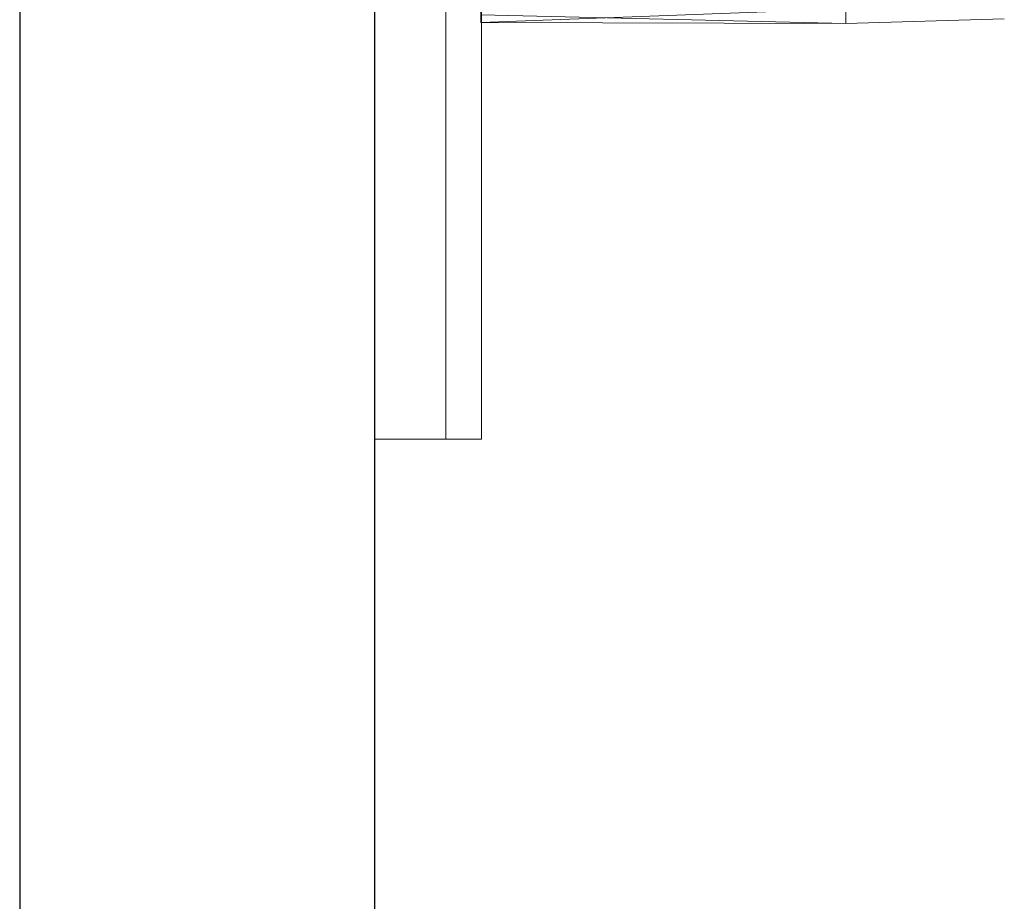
# Model space of a CAD drawing. Header units: metres. Extents: x 397.7 to 427.5, y 12.7 to 28.4.
# Tile 36 of 133: x 404.337 to 404.614, y 26.86 to 27.109. Entities that reach past the tile are written whole.
import ezdxf

# ---------------------------------------------------------------- set-up
doc = ezdxf.new("R2010")
doc.units = ezdxf.units.M
for name, color, linetype, lineweight in [('02_MOBILIARIO', 7, 'Continuous', 18), ('A-DETL-____-MBND', 7, 'Continuous', 18), ('A-GENM-____-OTLN', 7, 'Continuous', 18), ('A-WALL-____-MCUT', 7, 'Continuous', 25), ('A-WALL-____-OTLN', 7, 'Continuous', 25)]:
    doc.layers.add(name, color=color, linetype=linetype, lineweight=lineweight)

# ---------------------------------------------------------------- blocks, each defined once
blk = doc.blocks.new('Family - LONDR55-XX_ZZ-ARQ-CAA-M3D-Londres55-153713-07_ENLLUMENAT_P4')
at = {"layer": 'A-GENM-____-OTLN', "color": 253, "true_color": 0xaaaaaa}
for p, q in [((0.6, 0.03), (0, 0.03)), ((0, 0.03), (0, 0.01)), ((0, 0.03), (0, 0.01)), ((0.6, 0.03), (0, 0.03)), ((0.6, 0.01), (0.6, 0.03)), ((0.6, 0.01), (0.6, 0.03)), ((0, 0.01), (0.6, 0.01)), ((0, 0.01), (0.6, 0.01)), ((0.6, 0.01), (0, 0.01)), ((0, 0.01), (0, 0)), ((0, 0), (0, 0.01)), ((0, 0.01), (0.6, 0.01)), ((0.6, 0), (0.6, 0.01)), ((0.6, 0.01), (0.6, 0)), ((0, 0), (0.6, 0)), ((0.6, 0), (0, 0))]:
    blk.add_line(p, q, dxfattribs=at)
blk = doc.blocks.new('Family - Mirall P4-153714-07_ENLLUMENAT_P4')
blk.add_blockref('Family - LONDR55-XX_ZZ-ARQ-CAA-M3D-Londres55-153713-07_ENLLUMENAT_P4', (0, 0))
blk = doc.blocks.new('Family - Evans P4-154019-07_ENLLUMENAT_P4')
at = {"layer": 'A-WALL-____-MCUT', "color": 253, "true_color": 0xaaaaaa}
for p, q in [((4.54879, 0.1), (0, 0.1)), ((0, 0), (4.54879, 0))]:
    blk.add_line(p, q, dxfattribs=at)
at = {"layer": 'A-WALL-____-OTLN', "color": 253, "true_color": 0xaaaaaa}
for p, q in [((4.54879, 0.1), (0, 0.1)), ((0, 0), (4.54879, 0))]:
    blk.add_line(p, q, dxfattribs=at)
at = {"layer": 'A-WALL-____-OTLN', "color": 253, "lineweight": 18, "true_color": 0xaaaaaa}
blk.add_line((0, 0), (4.54879, 0), dxfattribs=at)
blk = doc.blocks.new('Family - Rentamans P4-154348-07_ENLLUMENAT_P4')
at = {"layer": 'A-DETL-____-MBND', "color": 253, "true_color": 0xaaaaaa}
for p, q in [((0, 0.00026), (0.10273, 0.00411)), ((0, 0.00026), (0, 0.00406)), ((0.10273, 0.0041), (0.10273, 0)), ((0, 0.00244), (0, 0.00026)), ((0, 0.00244), (0.10273, 0)), ((0, 0.00026), (0.10273, 0)), ((0.10273, 0.00269), (0.10273, 0)), ((0.10273, 0), (0.14736, 0.00133))]:
    blk.add_line(p, q, dxfattribs=at)
blk = doc.blocks.new('LONDR55-XX_ZZ-ARQ-CAA-M3D-Londres55_ifc-1-07_ENLLUMENAT_P4')
at = {"layer": '02_MOBILIARIO', "color": 253, "lineweight": 18, "true_color": 0xaaaaaa}
blk.add_blockref('Family - Rentamans P4-154348-07_ENLLUMENAT_P4', (404.46677, 27.10751), dxfattribs=at)
at = {"layer": 'A-GENM-____-OTLN', "color": 253, "lineweight": 18, "true_color": 0xaaaaaa, "rotation": 90}
blk.add_blockref('Family - Mirall P4-153714-07_ENLLUMENAT_P4', (404.46698, 26.99052), dxfattribs=at)
at = {"layer": 'A-WALL-____-OTLN', "color": 253, "lineweight": 18, "true_color": 0xaaaaaa, "rotation": 90}
blk.add_blockref('Family - Evans P4-154019-07_ENLLUMENAT_P4', (404.43698, 23.51946), dxfattribs=at)

msp = doc.modelspace()

# ---------------------------------------------------------------- block references
at = {"lineweight": 5}
msp.add_blockref('LONDR55-XX_ZZ-ARQ-CAA-M3D-Londres55_ifc-1-07_ENLLUMENAT_P4', (0, 0), dxfattribs=at)

doc.saveas('drawing.dxf')
